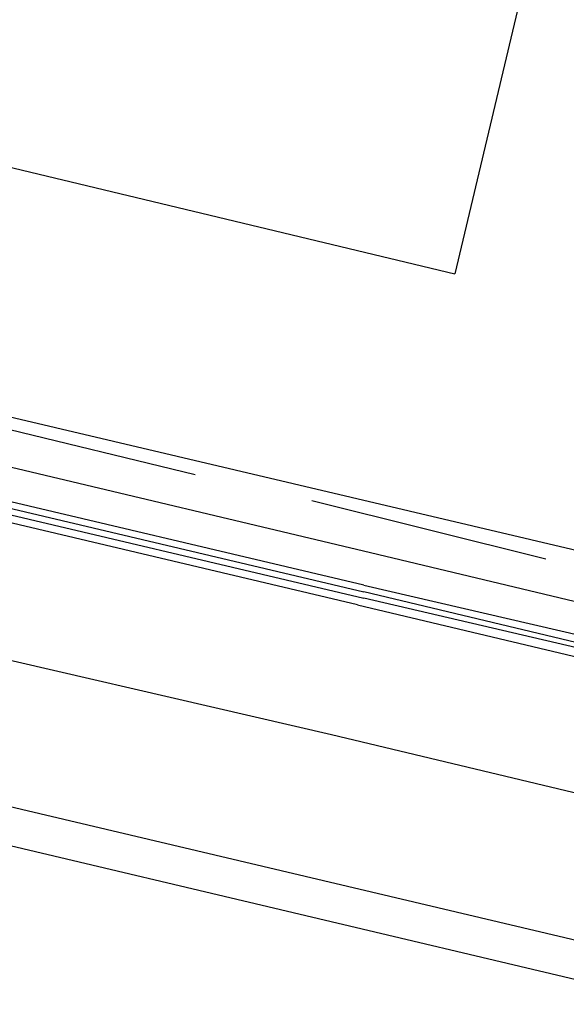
# Model space of a CAD drawing. Header units: feet. Extents: x -79 to 198, y -22 to 181.
# Tile 62 of 92: x 109.57 to 110.7, y 94.38 to 96.41. Entities that reach past the tile are written whole.
import ezdxf

# ---------------------------------------------------------------- set-up
doc = ezdxf.new("R2010")
doc.units = ezdxf.units.FT
doc.layers.add('A-LINEA', color=7, linetype='CONTINUOUS')

msp = doc.modelspace()

# ---------------------------------------------------------------- linework, layer by layer
at = {"layer": 'A-LINEA'}
for p, q in [((114.0267, 110.9244), (110.4667, 95.8844)), ((108.52, 96.3511), (110.4667, 95.8844)), ((108.5333, 95.8311), (116.84, 93.8711)), ((110.2933, 95.3111), (108.6667, 95.6978)), ((110.2933, 95.3111), (108.6667, 95.6978)), ((109.9333, 95.4711), (109.44, 95.5911)), ((110.6533, 95.2978), (110.1733, 95.4178)), ((121.1867, 91.9511), (108.0267, 95.0711)), ((108.36, 95.0711), (116.6667, 93.1111)), ((108.36, 95.0711), (116.6667, 93.1111))]:
    msp.add_line(p, q, dxfattribs=at)
for points in [[(110.28, 95.2444), (108.5867, 95.6444), (108.5733, 95.6311), (108.5867, 95.6311), (110.28, 95.2311)], [(110.28, 95.2444), (108.5867, 95.6444), (108.5733, 95.6311), (108.5867, 95.6311), (110.28, 95.2311)], [(110.2667, 95.2044), (108.5733, 95.6044), (108.5733, 95.6178), (108.5867, 95.6178), (110.28, 95.2178)], [(110.2667, 95.2044), (108.5733, 95.6044), (108.5733, 95.6178), (108.5867, 95.6178), (110.28, 95.2178)], [(108.4267, 95.3511), (110.2133, 94.9378), (112.3867, 94.4178)], [(108.4267, 95.3511), (110.2133, 94.9378), (112.3867, 94.4178)], [(112.4667, 94.7644), (112.4667, 94.7644), (112.4667, 94.7911), (110.2933, 95.3111)], [(110.28, 95.2444), (112.52, 94.7244), (112.52, 94.7111), (112.52, 94.6978), (112.5067, 94.6978), (110.28, 95.2311)], [(110.2667, 95.2044), (112.5067, 94.6711), (112.5067, 94.6844), (112.5067, 94.6978), (110.28, 95.2178)]]:
    msp.add_lwpolyline(points, dxfattribs=at)

doc.saveas('drawing.dxf')
